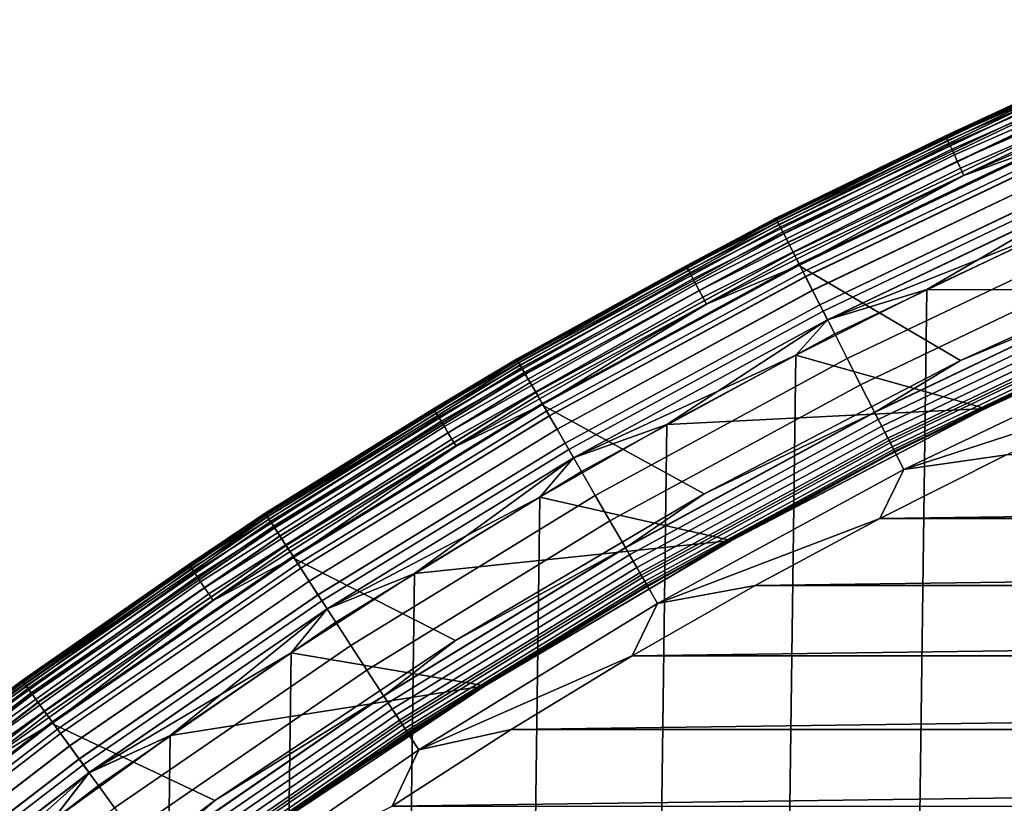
# Model space of a CAD drawing. Header units: metres. Extents: x -22 to 239, y -22 to 22.
# Tile 58 of 256: x -12.65 to -8.89, y 16.93 to 19.91. Entities that reach past the tile are written whole.
import ezdxf

# ---------------------------------------------------------------- set-up
doc = ezdxf.new("R2010")
doc.units = ezdxf.units.M
doc.layers.add('solid_10_151_033_XXX', color=7, linetype='CONTINUOUS')

msp = doc.modelspace()

# ---------------------------------------------------------------- linework, layer by layer
at = {"layer": 'solid_10_151_033_XXX'}
for points in [[(-9.113132, 19.470404, 213.418961), (-8.744838, 19.641228, 213.449997), (-8.098737, 19.913721, 213.418961)], [(-9.113132, 19.470404, 213.418961), (-8.098737, 19.913721, 213.418961), (-8.095987, 19.906961, 213.388412), (-9.110039, 19.463795, 213.388412)], [(-9.110039, 19.463795, 213.388412), (-8.095987, 19.906961, 213.388412), (-8.09147, 19.895851, 213.359375), (-9.104955, 19.452932, 213.359375)], [(-9.104955, 19.452932, 213.359375), (-8.09147, 19.895851, 213.359375), (-8.085295, 19.880669, 213.332565), (-9.098006, 19.438087, 213.332565)], [(-9.098006, 19.438087, 213.332565), (-8.085295, 19.880669, 213.332565), (-8.077615, 19.861784, 213.30867), (-9.089365, 19.419624, 213.30867)], [(-9.089365, 19.419624, 213.30867), (-8.077615, 19.861784, 213.30867), (-8.06862, 19.839666, 213.288254), (-9.079243, 19.397999, 213.288254)], [(-9.079243, 19.397999, 213.288254), (-8.06862, 19.839666, 213.288254), (-8.058532, 19.814861, 213.27182), (-9.067891, 19.373745, 213.27182)], [(-9.067891, 19.373745, 213.27182), (-8.058532, 19.814861, 213.27182), (-8.047599, 19.787977, 213.259796), (-9.055589, 19.34746, 213.259796)], [(-9.055589, 19.34746, 213.259796), (-8.047599, 19.787977, 213.259796), (-8.036091, 19.759682, 213.252457), (-9.04264, 19.319796, 213.252457)], [(-9.04264, 19.319796, 213.252457), (-8.036091, 19.759682, 213.252457), (-8.666478, 19.457188, 213.25)], [(-8.744838, 19.641228, 1.3), (-9.760796, 19.156641, 1.3), (-9.760796, 19.156641, 212.300003), (-8.744838, 19.641228, 212.300003)], [(-9.758892, 19.152905, 212.364609), (-8.743133, 19.637398, 212.364609), (-8.744838, 19.641228, 212.300003), (-9.760796, 19.156641, 212.300003)], [(-8.743098, 19.63732, 1.234737), (-9.758854, 19.152828, 1.234737), (-9.760796, 19.156641, 1.3), (-8.744838, 19.641228, 1.3)], [(-9.760793, 19.156641, 268.75), (-8.744835, 19.641228, 268.75), (-8.744838, 19.641228, 213.449997), (-9.760796, 19.156641, 213.449997)], [(-9.113132, 19.470404, 213.418961), (-9.760796, 19.156641, 213.449997), (-8.744838, 19.641228, 213.449997)], [(-9.757812, 19.150784, 268.875427), (-8.742164, 19.635221, 268.875427), (-8.744835, 19.641228, 268.75), (-9.760793, 19.156641, 268.75)], [(-9.75313, 19.141596, 212.428833), (-8.73797, 19.625803, 212.428833), (-8.743133, 19.637398, 212.364609), (-9.758892, 19.152905, 212.364609)], [(-9.758854, 19.152828, 1.234737), (-8.743098, 19.63732, 1.234737), (-8.737902, 19.625648, 1.170527), (-9.753054, 19.141445, 1.170527)], [(-9.748878, 19.133253, 268.999603), (-8.734161, 19.617249, 268.999603), (-8.742164, 19.635221, 268.875427), (-9.757812, 19.150784, 268.875427)], [(-9.743608, 19.122906, 212.49086), (-8.729439, 19.60664, 212.49086), (-8.73797, 19.625803, 212.428833), (-9.75313, 19.141596, 212.428833)], [(-9.753054, 19.141445, 1.170527), (-8.737902, 19.625648, 1.170527), (-8.729337, 19.606411, 1.108537), (-9.743494, 19.122684, 1.108537)], [(-9.734097, 19.10424, 269.121063), (-8.720918, 19.587502, 269.121063), (-8.734161, 19.617249, 268.999603), (-9.748878, 19.133253, 268.999603)], [(-9.730488, 19.097158, 212.549606), (-8.717685, 19.58024, 212.549606), (-8.729439, 19.60664, 212.49086), (-9.743608, 19.122906, 212.49086)], [(-9.743494, 19.122684, 1.108537), (-8.729337, 19.606411, 1.108537), (-8.717551, 19.579941, 1.04983), (-9.73034, 19.096867, 1.04983)], [(-9.713627, 19.064066, 269.238434), (-8.702579, 19.54631, 269.238434), (-8.720918, 19.587502, 269.121063), (-9.734097, 19.10424, 269.121063)], [(-9.713996, 19.064791, 212.604065), (-8.702909, 19.547054, 212.604065), (-8.717685, 19.58024, 212.549606), (-9.730488, 19.097158, 212.549606)], [(-9.73034, 19.096867, 1.04983), (-8.717551, 19.579941, 1.04983), (-8.702747, 19.546692, 0.995412), (-9.713816, 19.064436, 0.995412)], [(-9.694415, 19.026361, 212.65332), (-8.685367, 19.507652, 212.65332), (-8.702909, 19.547054, 212.604065), (-9.713996, 19.064791, 212.604065)], [(-9.713816, 19.064436, 0.995412), (-8.702747, 19.546692, 0.995412), (-8.685179, 19.507231, 0.946215), (-9.694205, 19.025949, 0.946215)], [(-9.687694, 19.01317, 269.350433), (-8.679345, 19.494127, 269.350433), (-8.702579, 19.54631, 269.238434), (-9.713627, 19.064066, 269.238434)], [(-9.672081, 18.982527, 212.696518), (-8.665357, 19.462709, 212.696518), (-8.685367, 19.507652, 212.65332), (-9.694415, 19.026361, 212.65332)], [(-9.694205, 19.025949, 0.946215), (-8.685179, 19.507231, 0.946215), (-8.665146, 19.462236, 0.903084), (-9.671845, 18.982065, 0.903084)], [(-10.103361, 18.975454, 213.418961), (-9.760796, 19.156641, 213.449997), (-9.113132, 19.470404, 213.418961)], [(-10.103361, 18.975454, 213.418961), (-9.113132, 19.470404, 213.418961), (-9.110039, 19.463795, 213.388412), (-10.099932, 18.969013, 213.388412)], [(-9.656583, 18.95211, 269.455841), (-8.651472, 19.431524, 269.455841), (-8.679345, 19.494127, 269.350433), (-9.687694, 19.01317, 269.350433)], [(-10.099932, 18.969013, 213.388412), (-9.110039, 19.463795, 213.388412), (-9.104955, 19.452932, 213.359375), (-10.094296, 18.958429, 213.359375)], [(-10.094296, 18.958429, 213.359375), (-9.104955, 19.452932, 213.359375), (-9.098006, 19.438087, 213.332565), (-10.086592, 18.94396, 213.332565)], [(-10.086592, 18.94396, 213.332565), (-9.098006, 19.438087, 213.332565), (-9.089365, 19.419624, 213.30867), (-10.077011, 18.925966, 213.30867)], [(-9.055361, 18.614252, 213.25), (-9.673243, 18.976786, 213.25), (-8.666478, 19.457188, 213.25), (-8.051435, 19.069984, 213.25)], [(-9.04264, 19.319796, 213.252457), (-8.666478, 19.457188, 213.25), (-9.673243, 18.976786, 213.25)], [(-9.647375, 18.93404, 212.73291), (-8.643223, 19.412996, 212.73291), (-8.665357, 19.462709, 212.696518), (-9.672081, 18.982527, 212.696518)], [(-9.671845, 18.982065, 0.903084), (-8.665146, 19.462236, 0.903084), (-8.642992, 19.412477, 0.866758), (-9.647118, 18.933535, 0.866758)], [(-9.620635, 18.881559, 269.553528), (-8.619266, 19.359188, 269.553528), (-8.651472, 19.431524, 269.455841), (-9.656583, 18.95211, 269.455841)], [(-10.077011, 18.925966, 213.30867), (-9.089365, 19.419624, 213.30867), (-9.079243, 19.397999, 213.288254), (-10.065789, 18.90489, 213.288254)], [(-10.065789, 18.90489, 213.288254), (-9.079243, 19.397999, 213.288254), (-9.067891, 19.373745, 213.27182), (-10.053204, 18.881254, 213.27182)], [(-9.620723, 18.881731, 212.761887), (-8.619345, 19.359364, 212.761887), (-8.643223, 19.412996, 212.73291), (-9.647375, 18.93404, 212.73291)], [(-9.647118, 18.933535, 0.866758), (-8.642992, 19.412477, 0.866758), (-8.619099, 19.358812, 0.83786), (-9.620448, 18.881193, 0.83786)], [(-10.053204, 18.881254, 213.27182), (-9.067891, 19.373745, 213.27182), (-9.055589, 19.34746, 213.259796), (-10.039565, 18.855637, 213.259796)], [(-9.59258, 18.826498, 212.782944), (-8.594131, 19.302734, 212.782944), (-8.619345, 19.359364, 212.761887), (-9.620723, 18.881731, 212.761887)], [(-9.580245, 18.80229, 269.642365), (-8.583079, 19.277912, 269.642365), (-8.619266, 19.359188, 269.553528), (-9.620635, 18.881559, 269.553528)], [(-9.620448, 18.881193, 0.83786), (-8.619099, 19.358812, 0.83786), (-8.593874, 19.302156, 0.816885), (-9.592293, 18.825935, 0.816885)], [(-10.039565, 18.855637, 213.259796), (-9.055589, 19.34746, 213.259796), (-9.04264, 19.319796, 213.252457), (-10.025208, 18.828674, 213.252457)], [(-10.025208, 18.828674, 213.252457), (-9.04264, 19.319796, 213.252457), (-9.673243, 18.976786, 213.25)], [(-9.184218, -18.885181, 0.8), (-8.678244, 19.122972, 0.8), (-8.166006, 19.347256, 0.8), (-8.678222, -19.122982, 0.8)], [(-9.563429, 18.769287, 212.795715), (-8.568014, 19.244076, 212.795715), (-8.594131, 19.302734, 212.782944), (-9.59258, 18.826498, 212.782944)], [(-9.592293, 18.825935, 0.816885), (-8.593874, 19.302156, 0.816885), (-8.56775, 19.243483, 0.804193), (-9.563135, 18.768709, 0.804193)], [(-7.968544, 18.88134, 212.800003), (-6.952343, 19.278685, 212.800003), (-8.678231, 19.122978, 212.800003), (-9.184226, 18.885178, 212.800003)], [(-9.535856, 18.715172, 269.721405), (-8.543311, 19.188591, 269.721405), (-8.583079, 19.277912, 269.642365), (-9.580245, 18.80229, 269.642365)], [(-9.563429, 18.769287, 212.795715), (-8.678231, 19.122978, 212.800003), (-8.568014, 19.244076, 212.795715)], [(-9.563135, 18.768709, 0.804193), (-8.56775, 19.243483, 0.804193), (-9.184237, 18.885172, 0.8)], [(-8.56775, 19.243483, 0.804193), (-8.678244, 19.122972, 0.8), (-9.184237, 18.885172, 0.8)], [(-9.487957, 18.621164, 269.789795), (-8.500398, 19.092205, 269.789795), (-8.543311, 19.188591, 269.721405), (-9.535856, 18.715172, 269.721405)], [(-9.760796, 19.156641, 1.3), (-10.75, 18.619547, 1.3), (-10.75, 18.619547, 212.300003), (-9.760796, 19.156641, 212.300003)], [(-10.747904, 18.615915, 212.364609), (-9.758892, 19.152905, 212.364609), (-9.760796, 19.156641, 212.300003), (-10.75, 18.619547, 212.300003)], [(-9.758854, 19.152828, 1.234737), (-10.747861, 18.615841, 1.234737), (-10.75, 18.619547, 1.3), (-9.760796, 19.156641, 1.3)], [(-10.749997, 18.619549, 268.75), (-9.760793, 19.156641, 268.75), (-9.760796, 19.156641, 213.449997), (-10.75, 18.619547, 213.449997)], [(-10.103361, 18.975454, 213.418961), (-10.75, 18.619547, 213.449997), (-9.760796, 19.156641, 213.449997)], [(-10.746713, 18.613853, 268.875427), (-9.757812, 19.150784, 268.875427), (-9.760793, 19.156641, 268.75), (-10.749997, 18.619549, 268.75)], [(-10.741557, 18.604923, 212.428833), (-9.75313, 19.141596, 212.428833), (-9.758892, 19.152905, 212.364609), (-10.747904, 18.615915, 212.364609)], [(-10.747861, 18.615841, 1.234737), (-9.758854, 19.152828, 1.234737), (-9.753054, 19.141445, 1.170527), (-10.741473, 18.604776, 1.170527)], [(-10.736876, 18.596813, 268.999603), (-9.748878, 19.133253, 268.999603), (-9.757812, 19.150784, 268.875427), (-10.746713, 18.613853, 268.875427)], [(-10.73107, 18.586758, 212.49086), (-9.743608, 19.122906, 212.49086), (-9.75313, 19.141596, 212.428833), (-10.741557, 18.604923, 212.428833)], [(-10.741473, 18.604776, 1.170527), (-9.753054, 19.141445, 1.170527), (-9.743494, 19.122684, 1.108537), (-10.730945, 18.586542, 1.108537)], [(-10.720595, 18.568615, 269.121063), (-9.734097, 19.10424, 269.121063), (-9.748878, 19.133253, 268.999603), (-10.736876, 18.596813, 268.999603)], [(-10.71662, 18.561731, 212.549606), (-9.730488, 19.097158, 212.549606), (-9.743608, 19.122906, 212.49086), (-10.73107, 18.586758, 212.49086)], [(-10.730945, 18.586542, 1.108537), (-9.743494, 19.122684, 1.108537), (-9.73034, 19.096867, 1.04983), (-10.716457, 18.561449, 1.04983)], [(-10.69805, 18.529568, 269.238434), (-9.713627, 19.064066, 269.238434), (-9.734097, 19.10424, 269.121063), (-10.720595, 18.568615, 269.121063)], [(-10.698458, 18.530272, 212.604065), (-9.713996, 19.064791, 212.604065), (-9.730488, 19.097158, 212.549606), (-10.71662, 18.561731, 212.549606)], [(-10.716457, 18.561449, 1.04983), (-9.73034, 19.096867, 1.04983), (-9.713816, 19.064436, 0.995412), (-10.698258, 18.529928, 0.995412)], [(-9.683763, -18.633968, 0.8), (-9.184237, 18.885172, 0.8), (-8.678244, 19.122972, 0.8), (-9.184218, -18.885181, 0.8)], [(-9.563429, 18.769287, 212.795715), (-9.184226, 18.885178, 212.800003), (-8.678231, 19.122978, 212.800003)], [(-9.437072, 18.521296, 269.846771), (-8.454808, 18.989811, 269.846771), (-8.500398, 19.092205, 269.789795), (-9.487957, 18.621164, 269.789795)], [(-10.676892, 18.49292, 212.65332), (-9.694415, 19.026361, 212.65332), (-9.713996, 19.064791, 212.604065), (-10.698458, 18.530272, 212.604065)], [(-10.698258, 18.529928, 0.995412), (-9.713816, 19.064436, 0.995412), (-9.694205, 19.025949, 0.946215), (-10.676661, 18.492519, 0.946215)], [(-10.66949, 18.480099, 269.350433), (-9.687694, 19.01317, 269.350433), (-9.713627, 19.064066, 269.238434), (-10.69805, 18.529568, 269.238434)], [(-8.406824, 18.882036, 213.252426), (-9.055361, 18.614252, 213.25), (-8.051435, 19.069984, 213.25)], [(-10.652294, 18.450315, 212.696518), (-9.672081, 18.982527, 212.696518), (-9.694415, 19.026361, 212.65332), (-10.676892, 18.49292, 212.65332)], [(-10.676661, 18.492519, 0.946215), (-9.694205, 19.025949, 0.946215), (-9.671845, 18.982065, 0.903084), (-10.652035, 18.449865, 0.903084)], [(-10.635225, 18.420752, 269.455841), (-9.656583, 18.95211, 269.455841), (-9.687694, 19.01317, 269.350433), (-10.66949, 18.480099, 269.350433)], [(-10.625085, 18.403187, 212.73291), (-9.647375, 18.93404, 212.73291), (-9.672081, 18.982527, 212.696518), (-10.652294, 18.450315, 212.696518)], [(-10.652035, 18.449865, 0.903084), (-9.671845, 18.982065, 0.903084), (-9.647118, 18.933535, 0.866758), (-10.624802, 18.402697, 0.866758)], [(-9.383759, 18.416664, 269.891693), (-8.407045, 18.882532, 269.891693), (-8.454808, 18.989811, 269.846771), (-9.437072, 18.521296, 269.846771)], [(-11.066798, 18.430187, 213.418961), (-10.75, 18.619547, 213.449997), (-10.103361, 18.975454, 213.418961)], [(-11.066798, 18.430187, 213.418961), (-10.103361, 18.975454, 213.418961), (-10.099932, 18.969013, 213.388412), (-11.063041, 18.423931, 213.388412)], [(-11.063041, 18.423931, 213.388412), (-10.099932, 18.969013, 213.388412), (-10.094296, 18.958429, 213.359375), (-11.056868, 18.413649, 213.359375)], [(-11.056868, 18.413649, 213.359375), (-10.094296, 18.958429, 213.359375), (-10.086592, 18.94396, 213.332565), (-11.048429, 18.399597, 213.332565)], [(-11.048429, 18.399597, 213.332565), (-10.086592, 18.94396, 213.332565), (-10.077011, 18.925966, 213.30867), (-11.037935, 18.38212, 213.30867)], [(-10.033577, 18.105726, 213.25), (-10.653498, 18.444319, 213.25), (-9.673243, 18.976786, 213.25), (-9.055361, 18.614252, 213.25)], [(-10.025208, 18.828674, 213.252457), (-9.673243, 18.976786, 213.25), (-10.653498, 18.444319, 213.25)], [(-10.595634, 18.352177, 269.553528), (-9.620635, 18.881559, 269.553528), (-9.656583, 18.95211, 269.455841), (-10.635225, 18.420752, 269.455841)], [(-11.037935, 18.38212, 213.30867), (-10.077011, 18.925966, 213.30867), (-10.065789, 18.90489, 213.288254), (-11.025643, 18.36165, 213.288254)], [(-11.025643, 18.36165, 213.288254), (-10.065789, 18.90489, 213.288254), (-10.053204, 18.881254, 213.27182), (-11.011858, 18.338692, 213.27182)], [(-10.595732, 18.352345, 212.761887), (-9.620723, 18.881731, 212.761887), (-9.647375, 18.93404, 212.73291), (-10.625085, 18.403187, 212.73291)], [(-10.624802, 18.402697, 0.866758), (-9.647118, 18.933535, 0.866758), (-9.620448, 18.881193, 0.83786), (-10.595428, 18.351822, 0.83786)], [(-11.011858, 18.338692, 213.27182), (-10.053204, 18.881254, 213.27182), (-10.039565, 18.855637, 213.259796), (-10.996918, 18.313812, 213.259796)], [(-10.564736, 18.29866, 212.782944), (-9.59258, 18.826498, 212.782944), (-9.620723, 18.881731, 212.761887), (-10.595732, 18.352345, 212.761887)], [(-10.551151, 18.275131, 269.642365), (-9.580245, 18.80229, 269.642365), (-9.620635, 18.881559, 269.553528), (-10.595634, 18.352177, 269.553528)], [(-10.595428, 18.351822, 0.83786), (-9.620448, 18.881193, 0.83786), (-9.592293, 18.825935, 0.816885), (-10.564421, 18.298113, 0.816885)], [(-10.176424, -18.369549, 0.8), (-9.683781, 18.633959, 0.8), (-9.184237, 18.885172, 0.8), (-9.683763, -18.633968, 0.8)], [(-9.563135, 18.768709, 0.804193), (-9.184237, 18.885172, 0.8), (-9.683781, 18.633959, 0.8)], [(-8.962178, 18.430468, 212.800003), (-7.968544, 18.88134, 212.800003), (-9.184226, 18.885178, 212.800003), (-9.68377, 18.633963, 212.800003)], [(-9.563429, 18.769287, 212.795715), (-9.68377, 18.633963, 212.800003), (-9.184226, 18.885178, 212.800003)], [(-9.328606, 18.308418, 269.924103), (-8.357633, 18.771549, 269.924103), (-8.407045, 18.882532, 269.891693), (-9.383759, 18.416664, 269.891693)], [(-8.406824, 18.882036, 213.252426), (-9.383512, 18.41618, 213.252426), (-9.055361, 18.614252, 213.25)], [(-8.394396, 18.854122, 213.25972), (-9.36964, 18.388954, 213.25972), (-9.383512, 18.41618, 213.252426), (-8.406824, 18.882036, 213.252426)], [(-8.46834, 18.662529, 213.25), (-7.968566, 18.881332, 213.25), (-7.968544, 18.88134, 212.800003), (-8.962178, 18.430468, 212.800003)], [(-10.996918, 18.313812, 213.259796), (-10.039565, 18.855637, 213.259796), (-10.025208, 18.828674, 213.252457), (-10.981193, 18.287624, 213.252457)], [(-10.981193, 18.287624, 213.252457), (-10.025208, 18.828674, 213.252457), (-10.653498, 18.444319, 213.25)], [(-8.382586, 18.827597, 213.271713), (-9.356458, 18.363083, 213.271713), (-9.36964, 18.388954, 213.25972), (-8.394396, 18.854122, 213.25972)], [(-8.371685, 18.803114, 213.288101), (-9.344292, 18.339205, 213.288101), (-9.356458, 18.363083, 213.271713), (-8.382586, 18.827597, 213.271713)], [(-10.532632, 18.243053, 212.795715), (-9.563429, 18.769287, 212.795715), (-9.59258, 18.826498, 212.782944), (-10.564736, 18.29866, 212.782944)], [(-10.564421, 18.298113, 0.816885), (-9.592293, 18.825935, 0.816885), (-9.563135, 18.768709, 0.804193), (-10.532307, 18.242491, 0.804193)], [(-10.502264, 18.190456, 269.721405), (-9.535856, 18.715172, 269.721405), (-9.580245, 18.80229, 269.642365), (-10.551151, 18.275131, 269.642365)], [(-8.361963, 18.781277, 213.308487), (-9.33344, 18.317907, 213.308487), (-9.344292, 18.339205, 213.288101), (-8.371685, 18.803114, 213.288101)], [(-10.532632, 18.243053, 212.795715), (-9.68377, 18.633963, 212.800003), (-9.563429, 18.769287, 212.795715)], [(-10.532307, 18.242491, 0.804193), (-9.563135, 18.768709, 0.804193), (-10.176444, 18.369537, 0.8)], [(-9.563135, 18.768709, 0.804193), (-9.683781, 18.633959, 0.8), (-10.176444, 18.369537, 0.8)], [(-8.35366, 18.762627, 213.332367), (-9.324171, 18.299717, 213.332367), (-9.33344, 18.317907, 213.308487), (-8.361963, 18.781277, 213.308487)], [(-9.272216, 18.197748, 269.943604), (-8.307112, 18.658079, 269.943604), (-8.357633, 18.771549, 269.924103), (-9.328606, 18.308418, 269.924103)], [(-8.346979, 18.747622, 213.359146), (-9.316714, 18.285082, 213.359146), (-9.324171, 18.299717, 213.332367), (-8.35366, 18.762627, 213.332367)], [(-10.449511, 18.099083, 269.789795), (-9.487957, 18.621164, 269.789795), (-9.535856, 18.715172, 269.721405), (-10.502264, 18.190456, 269.721405)], [(-8.342087, 18.736633, 213.388168), (-9.311254, 18.274364, 213.388168), (-9.316714, 18.285082, 213.359146), (-8.346979, 18.747622, 213.359146)], [(-9.311254, 18.274364, 213.388168), (-8.342087, 18.736633, 213.388168), (-8.339103, 18.729931, 213.418716), (-9.307923, 18.267828, 213.418716)], [(-9.307923, 18.267828, 213.418716), (-8.339103, 18.729931, 213.418716), (-8.338101, 18.727682, 213.449997), (-9.306806, 18.265635, 213.449997)], [(-8.965041, 18.435781, 213.25), (-9.306806, 18.265635, 213.449997), (-8.338101, 18.727682, 213.449997)], [(-8.965041, 18.435781, 213.25), (-8.338101, 18.727682, 213.449997), (-8.47107, 18.667912, 213.25)], [(-9.272216, 18.197748, 269.943604), (-8.390775, 18.48472, 269.950012), (-8.307112, 18.658079, 269.943604)], [(-8.965041, 18.435781, 213.25), (-8.47107, 18.667912, 213.25), (-8.46834, 18.662529, 213.25), (-8.962173, 18.430471, 213.25)], [(-8.962173, 18.430471, 213.25), (-8.46834, 18.662529, 213.25), (-8.962178, 18.430468, 212.800003)], [(-11.709736, 18.03142, 268.75), (-10.749997, 18.619549, 268.75), (-10.75, 18.619547, 213.449997), (-11.70974, 18.031418, 213.449997)], [(-11.066798, 18.430187, 213.418961), (-11.70974, 18.031418, 213.449997), (-10.75, 18.619547, 213.449997)], [(-10.75, 18.619547, 1.3), (-11.709739, 18.031418, 1.3), (-11.709739, 18.031418, 212.300003), (-10.75, 18.619547, 212.300003)], [(-11.707456, 18.027901, 212.364609), (-10.747904, 18.615915, 212.364609), (-10.75, 18.619547, 212.300003), (-11.709739, 18.031418, 212.300003)], [(-10.747861, 18.615841, 1.234737), (-11.70741, 18.02783, 1.234737), (-11.709739, 18.031418, 1.3), (-10.75, 18.619547, 1.3)], [(-11.706159, 18.025904, 268.875427), (-10.746713, 18.613853, 268.875427), (-10.749997, 18.619549, 268.75), (-11.709736, 18.03142, 268.75)], [(-11.700543, 18.017256, 212.428833), (-10.741557, 18.604923, 212.428833), (-10.747904, 18.615915, 212.364609), (-11.707456, 18.027901, 212.364609)], [(-11.70741, 18.02783, 1.234737), (-10.747861, 18.615841, 1.234737), (-10.741473, 18.604776, 1.170527), (-11.700451, 18.017115, 1.170527)], [(-11.695443, 18.009403, 268.999603), (-10.736876, 18.596813, 268.999603), (-10.746713, 18.613853, 268.875427), (-11.706159, 18.025904, 268.875427)], [(-11.689119, 17.999664, 212.49086), (-10.73107, 18.586758, 212.49086), (-10.741557, 18.604923, 212.428833), (-11.700543, 18.017256, 212.428833)], [(-11.700451, 18.017115, 1.170527), (-10.741473, 18.604776, 1.170527), (-10.730945, 18.586542, 1.108537), (-11.688983, 17.999454, 1.108537)], [(-10.66183, -18.092134, 0.8), (-10.176444, 18.369537, 0.8), (-9.683781, 18.633959, 0.8), (-10.176424, -18.369549, 0.8)], [(-10.532632, 18.243053, 212.795715), (-10.176434, 18.369543, 212.800003), (-9.68377, 18.633963, 212.800003)], [(-10.393468, 18.002014, 269.846771), (-9.437072, 18.521296, 269.846771), (-9.487957, 18.621164, 269.789795), (-10.449511, 18.099083, 269.789795)], [(-8.962178, 18.430468, 212.800003), (-9.68377, 18.633963, 212.800003), (-10.176434, 18.369543, 212.800003)], [(-9.383512, 18.41618, 213.252426), (-10.033577, 18.105726, 213.25), (-9.055361, 18.614252, 213.25)], [(-11.677709, 17.982096, 269.121063), (-10.720595, 18.568615, 269.121063), (-10.736876, 18.596813, 268.999603), (-11.695443, 18.009403, 268.999603)], [(-11.67338, 17.97543, 212.549606), (-10.71662, 18.561731, 212.549606), (-10.73107, 18.586758, 212.49086), (-11.689119, 17.999664, 212.49086)], [(-11.688983, 17.999454, 1.108537), (-10.730945, 18.586542, 1.108537), (-10.716457, 18.561449, 1.04983), (-11.673202, 17.975155, 1.04983)], [(-11.653152, 17.944281, 269.238434), (-10.69805, 18.529568, 269.238434), (-10.720595, 18.568615, 269.121063), (-11.677709, 17.982096, 269.121063)], [(-11.653596, 17.944963, 212.604065), (-10.698458, 18.530272, 212.604065), (-10.71662, 18.561731, 212.549606), (-11.67338, 17.97543, 212.549606)], [(-11.673202, 17.975155, 1.04983), (-10.716457, 18.561449, 1.04983), (-10.698258, 18.529928, 0.995412), (-11.653378, 17.94463, 0.995412)], [(-11.630105, 17.908791, 212.65332), (-10.676892, 18.49292, 212.65332), (-10.698458, 18.530272, 212.604065), (-11.653596, 17.944963, 212.604065)], [(-11.653378, 17.94463, 0.995412), (-10.698258, 18.529928, 0.995412), (-10.676661, 18.492519, 0.946215), (-11.629852, 17.908403, 0.946215)], [(-11.622041, 17.896374, 269.350433), (-10.66949, 18.480099, 269.350433), (-10.69805, 18.529568, 269.238434), (-11.653152, 17.944281, 269.238434)], [(-11.603311, 17.867531, 212.696518), (-10.652294, 18.450315, 212.696518), (-10.676892, 18.49292, 212.65332), (-11.630105, 17.908791, 212.65332)], [(-11.629852, 17.908403, 0.946215), (-10.676661, 18.492519, 0.946215), (-10.652035, 18.449865, 0.903084), (-11.603027, 17.867096, 0.903084)], [(-10.334753, 17.900316, 269.891693), (-9.383759, 18.416664, 269.891693), (-9.437072, 18.521296, 269.846771), (-10.393468, 18.002014, 269.846771)], [(-11.584718, 17.838902, 269.455841), (-10.635225, 18.420752, 269.455841), (-10.66949, 18.480099, 269.350433), (-11.622041, 17.896374, 269.350433)], [(-9.272216, 18.197748, 269.943604), (-8.880061, 18.254711, 269.950012), (-8.390775, 18.48472, 269.950012)], [(-12.000887, 17.836046, 213.418961), (-11.70974, 18.031418, 213.449997), (-11.066798, 18.430187, 213.418961)], [(-12.000887, 17.836046, 213.418961), (-11.066798, 18.430187, 213.418961), (-11.063041, 18.423931, 213.388412), (-11.996814, 17.82999, 213.388412)], [(-11.996814, 17.82999, 213.388412), (-11.063041, 18.423931, 213.388412), (-11.056868, 18.413649, 213.359375), (-11.990119, 17.820042, 213.359375)], [(-10.983289, 17.545864, 213.25), (-11.604561, 17.861246, 213.25), (-10.653498, 18.444319, 213.25), (-10.033577, 18.105726, 213.25)], [(-10.981193, 18.287624, 213.252457), (-10.653498, 18.444319, 213.25), (-11.604561, 17.861246, 213.25)], [(-11.573672, 17.821892, 212.73291), (-10.625085, 18.403187, 212.73291), (-10.652294, 18.450315, 212.696518), (-11.603311, 17.867531, 212.696518)], [(-11.603027, 17.867096, 0.903084), (-10.652035, 18.449865, 0.903084), (-10.624802, 18.402697, 0.866758), (-11.573363, 17.821417, 0.866758)], [(-11.541593, 17.772493, 269.553528), (-10.595634, 18.352177, 269.553528), (-10.635225, 18.420752, 269.455841), (-11.584718, 17.838902, 269.455841)], [(-9.930387, 17.927361, 212.800003), (-8.962178, 18.430468, 212.800003), (-10.176434, 18.369543, 212.800003), (-10.661842, 18.092129, 212.800003)], [(-10.27401, 17.795107, 269.924103), (-9.328606, 18.308418, 269.924103), (-9.383759, 18.416664, 269.891693), (-10.334753, 17.900316, 269.891693)], [(-9.383512, 18.41618, 213.252426), (-10.33448, 17.899845, 213.252426), (-10.033577, 18.105726, 213.25)], [(-9.36964, 18.388954, 213.25972), (-10.319202, 17.873384, 213.25972), (-10.33448, 17.899845, 213.252426), (-9.383512, 18.41618, 213.252426)], [(-9.93035, 17.92738, 213.25), (-8.962173, 18.430471, 213.25), (-8.962178, 18.430468, 212.800003), (-9.930387, 17.927361, 212.800003)], [(-9.452317, 18.190762, 213.25), (-8.965041, 18.435781, 213.25), (-8.962173, 18.430471, 213.25), (-9.93035, 17.92738, 213.25)], [(-9.452317, 18.190762, 213.25), (-9.306806, 18.265635, 213.449997), (-8.965041, 18.435781, 213.25)], [(-11.990119, 17.820042, 213.359375), (-11.056868, 18.413649, 213.359375), (-11.048429, 18.399597, 213.332565), (-11.980968, 17.806442, 213.332565)], [(-11.980968, 17.806442, 213.332565), (-11.048429, 18.399597, 213.332565), (-11.037935, 18.38212, 213.30867), (-11.969588, 17.789528, 213.30867)], [(-11.969588, 17.789528, 213.30867), (-11.037935, 18.38212, 213.30867), (-11.025643, 18.36165, 213.288254), (-11.95626, 17.769718, 213.288254)], [(-11.541698, 17.772655, 212.761887), (-10.595732, 18.352345, 212.761887), (-10.625085, 18.403187, 212.73291), (-11.573672, 17.821892, 212.73291)], [(-11.573363, 17.821417, 0.866758), (-10.624802, 18.402697, 0.866758), (-10.595428, 18.351822, 0.83786), (-11.541368, 17.772148, 0.83786)], [(-9.356458, 18.363083, 213.271713), (-10.304685, 17.848238, 213.271713), (-10.319202, 17.873384, 213.25972), (-9.36964, 18.388954, 213.25972)], [(-11.95626, 17.769718, 213.288254), (-11.025643, 18.36165, 213.288254), (-11.011858, 18.338692, 213.27182), (-11.94131, 17.747499, 213.27182)], [(-11.94131, 17.747499, 213.27182), (-11.011858, 18.338692, 213.27182), (-10.996918, 18.313812, 213.259796), (-11.925109, 17.723421, 213.259796)], [(-11.507936, 17.720667, 212.782944), (-10.564736, 18.29866, 212.782944), (-10.595732, 18.352345, 212.761887), (-11.541698, 17.772655, 212.761887)], [(-11.493138, 17.69788, 269.642365), (-10.551151, 18.275131, 269.642365), (-10.595634, 18.352177, 269.553528), (-11.541593, 17.772493, 269.553528)], [(-11.541368, 17.772148, 0.83786), (-10.595428, 18.351822, 0.83786), (-10.564421, 18.298113, 0.816885), (-11.507591, 17.720137, 0.816885)], [(-11.139764, -17.801844, 0.8), (-10.661853, 18.092121, 0.8), (-10.176444, 18.369537, 0.8), (-10.66183, -18.092134, 0.8)], [(-10.532307, 18.242491, 0.804193), (-10.176444, 18.369537, 0.8), (-10.661853, 18.092121, 0.8)], [(-10.532632, 18.243053, 212.795715), (-10.661842, 18.092129, 212.800003), (-10.176434, 18.369543, 212.800003)], [(-9.344292, 18.339205, 213.288101), (-10.291285, 17.825029, 213.288101), (-10.304685, 17.848238, 213.271713), (-9.356458, 18.363083, 213.271713)], [(-9.33344, 18.317907, 213.308487), (-10.279334, 17.804329, 213.308487), (-10.291285, 17.825029, 213.288101), (-9.344292, 18.339205, 213.288101)], [(-11.925109, 17.723421, 213.259796), (-10.996918, 18.313812, 213.259796), (-10.981193, 18.287624, 213.252457), (-11.908057, 17.698078, 213.252457)], [(-9.324171, 18.299717, 213.332367), (-10.269126, 17.786648, 213.332367), (-10.279334, 17.804329, 213.308487), (-9.33344, 18.317907, 213.308487)], [(-10.211905, 17.687538, 269.943604), (-9.272216, 18.197748, 269.943604), (-9.328606, 18.308418, 269.924103), (-10.27401, 17.795107, 269.924103)], [(-11.908057, 17.698078, 213.252457), (-10.981193, 18.287624, 213.252457), (-11.604561, 17.861246, 213.25)], [(-11.472964, 17.666817, 212.795715), (-10.532632, 18.243053, 212.795715), (-10.564736, 18.29866, 212.782944), (-11.507936, 17.720667, 212.782944)], [(-11.507591, 17.720137, 0.816885), (-10.564421, 18.298113, 0.816885), (-10.532307, 18.242491, 0.804193), (-11.472611, 17.666271, 0.804193)], [(-11.439886, 17.615881, 269.721405), (-10.502264, 18.190456, 269.721405), (-10.551151, 18.275131, 269.642365), (-11.493138, 17.69788, 269.642365)], [(-9.316714, 18.285082, 213.359146), (-10.260914, 17.772423, 213.359146), (-10.269126, 17.786648, 213.332367), (-9.324171, 18.299717, 213.332367)], [(-9.311254, 18.274364, 213.388168), (-10.254899, 17.762007, 213.388168), (-10.260914, 17.772423, 213.359146), (-9.316714, 18.285082, 213.359146)], [(-10.254899, 17.762007, 213.388168), (-9.311254, 18.274364, 213.388168), (-9.307923, 18.267828, 213.418716), (-10.251231, 17.755653, 213.418716)], [(-10.251231, 17.755653, 213.418716), (-9.307923, 18.267828, 213.418716), (-9.306806, 18.265635, 213.449997), (-10.25, 17.753521, 213.449997)], [(-9.932996, 17.932804, 213.25), (-10.25, 17.753521, 213.449997), (-9.306806, 18.265635, 213.449997)], [(-9.932996, 17.932804, 213.25), (-9.306806, 18.265635, 213.449997), (-9.452317, 18.190762, 213.25)], [(-11.472964, 17.666817, 212.795715), (-10.661842, 18.092129, 212.800003), (-10.532632, 18.243053, 212.795715)], [(-11.472611, 17.666271, 0.804193), (-10.532307, 18.242491, 0.804193), (-11.139788, 17.801828, 0.8)], [(-10.532307, 18.242491, 0.804193), (-10.661853, 18.092121, 0.8), (-11.139788, 17.801828, 0.8)], [(8.880068, 18.254709, 269.950012), (-8.880061, 18.254711, 269.950012), (-9.363023, 18.011766, 269.950012)], [(-9.272216, 18.197748, 269.943604), (-9.363023, 18.011766, 269.950012), (-8.880061, 18.254711, 269.950012)], [(9.363029, 18.011765, 269.950012), (8.880068, 18.254709, 269.950012), (-9.363023, 18.011766, 269.950012)], [(-11.382422, 17.527393, 269.789795), (-10.449511, 18.099083, 269.789795), (-10.502264, 18.190456, 269.721405), (-11.439886, 17.615881, 269.721405)], [(-10.211905, 17.687538, 269.943604), (-9.363023, 18.011766, 269.950012), (-9.272216, 18.197748, 269.943604)], [(-9.932996, 17.932804, 213.25), (-9.452317, 18.190762, 213.25), (-9.93035, 17.92738, 213.25)], [(-11.609725, -17.498978, 0.8), (-11.139788, 17.801828, 0.8), (-10.661853, 18.092121, 0.8), (-11.139764, -17.801844, 0.8)], [(-11.472964, 17.666817, 212.795715), (-11.139776, 17.801836, 212.800003), (-10.661842, 18.092129, 212.800003)], [(-11.321377, 17.433392, 269.846771), (-10.393468, 18.002014, 269.846771), (-10.449511, 18.099083, 269.789795), (-11.382422, 17.527393, 269.789795)], [(-9.930387, 17.927361, 212.800003), (-10.661842, 18.092129, 212.800003), (-11.139776, 17.801836, 212.800003)], [(-10.33448, 17.899845, 213.252426), (-10.983289, 17.545864, 213.25), (-10.033577, 18.105726, 213.25)], [(-12.63738, 17.393867, 268.75), (-11.709736, 18.03142, 268.75), (-11.70974, 18.031418, 213.449997), (-12.637383, 17.393866, 213.449997)], [(-11.709739, 18.031418, 1.3), (-12.637383, 17.393866, 1.3), (-12.637383, 17.393866, 212.300003), (-11.709739, 18.031418, 212.300003)], [(-12.634918, 17.390474, 212.364609), (-11.707456, 18.027901, 212.364609), (-11.709739, 18.031418, 212.300003), (-12.637383, 17.393866, 212.300003)], [(-11.70741, 18.02783, 1.234737), (-12.634869, 17.390406, 1.234737), (-12.637383, 17.393866, 1.3), (-11.709739, 18.031418, 1.3)], [(-12.000887, 17.836046, 213.418961), (-12.637383, 17.393866, 213.449997), (-11.70974, 18.031418, 213.449997)], [(-12.633519, 17.388548, 268.875427), (-11.706159, 18.025904, 268.875427), (-11.709736, 18.03142, 268.75), (-12.63738, 17.393867, 268.75)], [(-12.627459, 17.380205, 212.428833), (-11.700543, 18.017256, 212.428833), (-11.707456, 18.027901, 212.364609), (-12.634918, 17.390474, 212.364609)], [(-12.634869, 17.390406, 1.234737), (-11.70741, 18.02783, 1.234737), (-11.700451, 18.017115, 1.170527), (-12.627358, 17.380068, 1.170527)], [(-12.621954, 17.372629, 268.999603), (-11.695443, 18.009403, 268.999603), (-11.706159, 18.025904, 268.875427), (-12.633519, 17.388548, 268.875427)], [(-12.615129, 17.363235, 212.49086), (-11.689119, 17.999664, 212.49086), (-11.700543, 18.017256, 212.428833), (-12.627459, 17.380205, 212.428833)], [(-12.627358, 17.380068, 1.170527), (-11.700451, 18.017115, 1.170527), (-11.688983, 17.999454, 1.108537), (-12.614983, 17.363033, 1.108537)], [(-12.602816, 17.346287, 269.121063), (-11.677709, 17.982096, 269.121063), (-11.695443, 18.009403, 268.999603), (-12.621954, 17.372629, 268.999603)], [(-11.25742, 17.334906, 269.891693), (-10.334753, 17.900316, 269.891693), (-10.393468, 18.002014, 269.846771), (-11.321377, 17.433392, 269.846771)], [(-10.211905, 17.687538, 269.943604), (-9.839314, 17.756065, 269.950012), (-9.363023, 18.011766, 269.950012)], [(9.363029, 18.011765, 269.950012), (-9.363023, 18.011766, 269.950012), (-9.839314, 17.756065, 269.950012)], [(9.83932, 17.756062, 269.950012), (9.363029, 18.011765, 269.950012), (-9.839314, 17.756065, 269.950012)], [(-12.598144, 17.339857, 212.549606), (-11.67338, 17.97543, 212.549606), (-11.689119, 17.999664, 212.49086), (-12.615129, 17.363235, 212.49086)], [(-12.614983, 17.363033, 1.108537), (-11.688983, 17.999454, 1.108537), (-11.673202, 17.975155, 1.04983), (-12.597951, 17.339592, 1.04983)], [(-12.576313, 17.309809, 269.238434), (-11.653152, 17.944281, 269.238434), (-11.677709, 17.982096, 269.121063), (-12.602816, 17.346287, 269.121063)], [(-12.576792, 17.310469, 212.604065), (-11.653596, 17.944963, 212.604065), (-11.67338, 17.97543, 212.549606), (-12.598144, 17.339857, 212.549606)], [(-12.597951, 17.339592, 1.04983), (-11.673202, 17.975155, 1.04983), (-11.653378, 17.94463, 0.995412), (-12.576557, 17.310146, 0.995412)], [(-12.551439, 17.275576, 212.65332), (-11.630105, 17.908791, 212.65332), (-11.653596, 17.944963, 212.604065), (-12.576792, 17.310469, 212.604065)], [(-12.576557, 17.310146, 0.995412), (-11.653378, 17.94463, 0.995412), (-11.629852, 17.908403, 0.946215), (-12.551167, 17.2752, 0.946215)], [(-12.542737, 17.263597, 269.350433), (-11.622041, 17.896374, 269.350433), (-11.653152, 17.944281, 269.238434), (-12.576313, 17.309809, 269.238434)], [(-10.870415, 17.373453, 212.800003), (-9.930387, 17.927361, 212.800003), (-11.139776, 17.801836, 212.800003), (-11.609735, 17.49897, 212.800003)], [(-10.407025, 17.661932, 213.25), (-9.932996, 17.932804, 213.25), (-9.93035, 17.92738, 213.25), (-10.870432, 17.373442, 213.25)], [(-10.870432, 17.373442, 213.25), (-9.93035, 17.92738, 213.25), (-9.930387, 17.927361, 212.800003), (-10.870415, 17.373453, 212.800003)], [(-10.407025, 17.661932, 213.25), (-10.25, 17.753521, 213.449997), (-9.932996, 17.932804, 213.25)], [(-12.522523, 17.235775, 212.696518), (-11.603311, 17.867531, 212.696518), (-11.630105, 17.908791, 212.65332), (-12.551439, 17.275576, 212.65332)], [(-12.551167, 17.2752, 0.946215), (-11.629852, 17.908403, 0.946215), (-11.603027, 17.867096, 0.903084), (-12.522218, 17.235353, 0.903084)], [(-12.502458, 17.208157, 269.455841), (-11.584718, 17.838902, 269.455841), (-11.622041, 17.896374, 269.350433), (-12.542737, 17.263597, 269.350433)], [(-11.191253, 17.233019, 269.924103), (-10.27401, 17.795107, 269.924103), (-10.334753, 17.900316, 269.891693), (-11.25742, 17.334906, 269.891693)], [(-10.33448, 17.899845, 213.252426), (-11.257123, 17.33445, 213.252426), (-10.983289, 17.545864, 213.25)], [(-10.319202, 17.873384, 213.25972), (-11.240481, 17.308823, 213.25972), (-11.257123, 17.33445, 213.252426), (-10.33448, 17.899845, 213.252426)], [(-11.901895, 16.936199, 213.25), (-12.523768, 17.229197, 213.25), (-11.604561, 17.861246, 213.25), (-10.983289, 17.545864, 213.25)], [(-11.908057, 17.698078, 213.252457), (-11.604561, 17.861246, 213.25), (-12.523768, 17.229197, 213.25)], [(-12.490537, 17.19175, 212.73291), (-11.573672, 17.821892, 212.73291), (-11.603311, 17.867531, 212.696518), (-12.522523, 17.235775, 212.696518)], [(-12.522218, 17.235353, 0.903084), (-11.603027, 17.867096, 0.903084), (-11.573363, 17.821417, 0.866758), (-12.490203, 17.19129, 0.866758)], [(-10.304685, 17.848238, 213.271713), (-11.224668, 17.284472, 213.271713), (-11.240481, 17.308823, 213.25972), (-10.319202, 17.873384, 213.25972)], [(-12.903152, 17.194605, 213.418961), (-12.637383, 17.393866, 213.449997), (-12.000887, 17.836046, 213.418961)], [(-12.903152, 17.194605, 213.418961), (-12.000887, 17.836046, 213.418961), (-11.996814, 17.82999, 213.388412), (-12.898772, 17.188768, 213.388412)], [(-12.898772, 17.188768, 213.388412), (-11.996814, 17.82999, 213.388412), (-11.990119, 17.820042, 213.359375), (-12.891575, 17.179176, 213.359375)], [(-12.891575, 17.179176, 213.359375), (-11.990119, 17.820042, 213.359375), (-11.980968, 17.806442, 213.332565), (-12.881736, 17.166067, 213.332565)], [(-12.455915, 17.144096, 269.553528), (-11.541593, 17.772493, 269.553528), (-11.584718, 17.838902, 269.455841), (-12.502458, 17.208157, 269.455841)], [(-12.456029, 17.144253, 212.761887), (-11.541698, 17.772655, 212.761887), (-11.573672, 17.821892, 212.73291), (-12.490537, 17.19175, 212.73291)], [(-12.490203, 17.19129, 0.866758), (-11.573363, 17.821417, 0.866758), (-11.541368, 17.772148, 0.83786), (-12.455674, 17.143764, 0.83786)], [(-10.291285, 17.825029, 213.288101), (-11.210072, 17.261995, 213.288101), (-11.224668, 17.284472, 213.271713), (-10.304685, 17.848238, 213.271713)], [(-10.279334, 17.804329, 213.308487), (-11.197053, 17.241949, 213.308487), (-11.210072, 17.261995, 213.288101), (-10.291285, 17.825029, 213.288101)], [(-12.881736, 17.166067, 213.332565), (-11.980968, 17.806442, 213.332565), (-11.969588, 17.789528, 213.30867), (-12.8695, 17.149761, 213.30867)], [(-12.8695, 17.149761, 213.30867), (-11.969588, 17.789528, 213.30867), (-11.95626, 17.769718, 213.288254), (-12.855169, 17.130663, 213.288254)], [(-12.071492, -17.183685, 0.8), (-11.609746, 17.498964, 0.8), (-11.139788, 17.801828, 0.8), (-11.609725, -17.498978, 0.8)], [(-11.472611, 17.666271, 0.804193), (-11.139788, 17.801828, 0.8), (-11.609746, 17.498964, 0.8)], [(-11.472964, 17.666817, 212.795715), (-11.609735, 17.49897, 212.800003), (-11.139776, 17.801836, 212.800003)], [(-10.269126, 17.786648, 213.332367), (-11.185934, 17.224827, 213.332367), (-11.197053, 17.241949, 213.308487), (-10.279334, 17.804329, 213.308487)], [(-11.123604, 17.128847, 269.943604), (-10.211905, 17.687538, 269.943604), (-10.27401, 17.795107, 269.924103), (-11.191253, 17.233019, 269.924103)], [(-10.260914, 17.772423, 213.359146), (-11.176989, 17.211052, 213.359146), (-11.185934, 17.224827, 213.332367), (-10.269126, 17.786648, 213.332367)], [(-12.855169, 17.130663, 213.288254), (-11.95626, 17.769718, 213.288254), (-11.94131, 17.747499, 213.27182), (-12.839096, 17.109245, 213.27182)], [(-12.839096, 17.109245, 213.27182), (-11.94131, 17.747499, 213.27182), (-11.925109, 17.723421, 213.259796), (-12.821677, 17.086033, 213.259796)], [(-12.419593, 17.094103, 212.782944), (-11.507936, 17.720667, 212.782944), (-11.541698, 17.772655, 212.761887), (-12.456029, 17.144253, 212.761887)], [(-12.403623, 17.072121, 269.642365), (-11.493138, 17.69788, 269.642365), (-11.541593, 17.772493, 269.553528), (-12.455915, 17.144096, 269.553528)], [(-12.455674, 17.143764, 0.83786), (-11.541368, 17.772148, 0.83786), (-11.507591, 17.720137, 0.816885), (-12.419221, 17.093592, 0.816885)], [(-10.254899, 17.762007, 213.388168), (-11.170437, 17.200964, 213.388168), (-11.176989, 17.211052, 213.359146), (-10.260914, 17.772423, 213.359146)], [(-11.170437, 17.200964, 213.388168), (-10.254899, 17.762007, 213.388168), (-10.251231, 17.755653, 213.418716), (-11.166441, 17.194811, 213.418716)], [(-11.166441, 17.194811, 213.418716), (-10.251231, 17.755653, 213.418716), (-10.25, 17.753521, 213.449997), (-11.1651, 17.192747, 213.449997)], [(-10.873713, 17.378498, 213.25), (-11.1651, 17.192747, 213.449997), (-10.25, 17.753521, 213.449997)], [(-10.873713, 17.378498, 213.25), (-10.25, 17.753521, 213.449997), (-10.407025, 17.661932, 213.25)], [(9.83932, 17.756062, 269.950012), (-9.839314, 17.756065, 269.950012), (-10.308693, 17.487734, 269.950012)], [(-10.211905, 17.687538, 269.943604), (-10.308693, 17.487734, 269.950012), (-9.839314, 17.756065, 269.950012)], [(10.308699, 17.48773, 269.950012), (9.83932, 17.756062, 269.950012), (-10.308693, 17.487734, 269.950012)], [(-12.821677, 17.086033, 213.259796), (-11.925109, 17.723421, 213.259796), (-11.908057, 17.698078, 213.252457), (-12.803343, 17.0616, 213.252457)], [(-12.381851, 17.042156, 212.795715), (-11.472964, 17.666817, 212.795715), (-11.507936, 17.720667, 212.782944), (-12.419593, 17.094103, 212.782944)], [(-12.419221, 17.093592, 0.816885), (-11.507591, 17.720137, 0.816885), (-11.472611, 17.666271, 0.804193), (-12.38147, 17.041632, 0.804193)], [(-12.803343, 17.0616, 213.252457), (-11.908057, 17.698078, 213.252457), (-12.523768, 17.229197, 213.25)], [(-12.346152, 16.993021, 269.721405), (-11.439886, 17.615881, 269.721405), (-11.493138, 17.69788, 269.642365), (-12.403623, 17.072121, 269.642365)], [(-12.381851, 17.042156, 212.795715), (-11.609735, 17.49897, 212.800003), (-11.472964, 17.666817, 212.795715)], [(-12.38147, 17.041632, 0.804193), (-11.472611, 17.666271, 0.804193), (-12.07151, 17.183674, 0.8)], [(-11.472611, 17.666271, 0.804193), (-11.609746, 17.498964, 0.8), (-12.07151, 17.183674, 0.8)], [(-11.123604, 17.128847, 269.943604), (-10.308693, 17.487734, 269.950012), (-10.211905, 17.687538, 269.943604)], [(-10.873713, 17.378498, 213.25), (-10.407025, 17.661932, 213.25), (-10.870432, 17.373442, 213.25)], [(-12.284136, 16.907663, 269.789795), (-11.382422, 17.527393, 269.789795), (-11.439886, 17.615881, 269.721405), (-12.346152, 16.993021, 269.721405)], [(-12.218254, 16.816984, 269.846771), (-11.321377, 17.433392, 269.846771), (-11.382422, 17.527393, 269.789795), (-12.284136, 16.907663, 269.789795)], [(-11.257123, 17.33445, 213.252426), (-11.901895, 16.936199, 213.25), (-10.983289, 17.545864, 213.25)], [(-12.524719, -16.856195, 0.8), (-12.07151, 17.183674, 0.8), (-11.609746, 17.498964, 0.8), (-12.071492, -17.183685, 0.8)], [(-12.381851, 17.042156, 212.795715), (-12.071502, 17.18368, 212.800003), (-11.609735, 17.49897, 212.800003)], [(-10.870415, 17.373453, 212.800003), (-11.609735, 17.49897, 212.800003), (-12.071502, 17.18368, 212.800003)], [(-11.123604, 17.128847, 269.943604), (-10.770707, 17.207027, 269.950012), (-10.308693, 17.487734, 269.950012)], [(10.308699, 17.48773, 269.950012), (-10.308693, 17.487734, 269.950012), (-10.770707, 17.207027, 269.950012)], [(10.770714, 17.207024, 269.950012), (10.308699, 17.48773, 269.950012), (-10.770707, 17.207027, 269.950012)], [(-12.149231, 16.721981, 269.891693), (-11.25742, 17.334906, 269.891693), (-11.321377, 17.433392, 269.846771), (-12.218254, 16.816984, 269.846771)], [(-13.530385, 16.708641, 268.75), (-12.63738, 17.393867, 268.75), (-12.637383, 17.393866, 213.449997), (-13.530389, 16.708637, 213.449997)], [(-12.637383, 17.393866, 1.3), (-13.530389, 16.708637, 1.3), (-13.530389, 16.708637, 212.300003), (-12.637383, 17.393866, 212.300003)], [(-13.52775, 16.705379, 212.364609), (-12.634918, 17.390474, 212.364609), (-12.637383, 17.393866, 212.300003), (-13.530389, 16.708637, 212.300003)], [(-12.634869, 17.390406, 1.234737), (-13.527697, 16.705315, 1.234737), (-13.530389, 16.708637, 1.3), (-12.637383, 17.393866, 1.3)], [(-12.903152, 17.194605, 213.418961), (-13.530389, 16.708637, 213.449997), (-12.637383, 17.393866, 213.449997)], [(-13.526252, 16.703529, 268.875427), (-12.633519, 17.388548, 268.875427), (-12.63738, 17.393867, 268.75), (-13.530385, 16.708641, 268.75)], [(-13.519762, 16.695517, 212.428833), (-12.627459, 17.380205, 212.428833), (-12.634918, 17.390474, 212.364609), (-13.52775, 16.705379, 212.364609)], [(-13.527697, 16.705315, 1.234737), (-12.634869, 17.390406, 1.234737), (-12.627358, 17.380068, 1.170527), (-13.519656, 16.695385, 1.170527)], [(-13.513869, 16.688238, 268.999603), (-12.621954, 17.372629, 268.999603), (-12.633519, 17.388548, 268.875427), (-13.526252, 16.703529, 268.875427)], [(-13.506562, 16.679214, 212.49086), (-12.615129, 17.363235, 212.49086), (-12.627459, 17.380205, 212.428833), (-13.519762, 16.695517, 212.428833)], [(-13.519656, 16.695385, 1.170527), (-12.627358, 17.380068, 1.170527), (-12.614983, 17.363033, 1.108537), (-13.506405, 16.67902, 1.108537)], [(-13.493378, 16.662935, 269.121063), (-12.602816, 17.346287, 269.121063), (-12.621954, 17.372629, 268.999603), (-13.513869, 16.688238, 268.999603)], [(-13.488376, 16.656757, 212.549606), (-12.598144, 17.339857, 212.549606), (-12.615129, 17.363235, 212.49086), (-13.506562, 16.679214, 212.49086)], [(-13.506405, 16.67902, 1.108537), (-12.614983, 17.363033, 1.108537), (-12.597951, 17.339592, 1.04983), (-13.48817, 16.656504, 1.04983)], [(-11.779659, 16.770283, 212.800003), (-10.870415, 17.373453, 212.800003), (-12.071502, 17.18368, 212.800003), (-12.524727, 16.85619, 212.800003)], [(-11.329049, 17.077923, 213.25), (-10.870432, 17.373442, 213.25), (-10.870415, 17.373453, 212.800003), (-11.779659, 16.770283, 212.800003)], [(-11.332615, 17.082794, 213.25), (-10.873713, 17.378498, 213.25), (-10.870432, 17.373442, 213.25), (-11.329049, 17.077923, 213.25)], [(-11.332615, 17.082794, 213.25), (-11.1651, 17.192747, 213.449997), (-10.873713, 17.378498, 213.25)], [(-13.465003, 16.627893, 269.238434), (-12.576313, 17.309809, 269.238434), (-12.602816, 17.346287, 269.121063), (-13.493378, 16.662935, 269.121063)], [(-13.465515, 16.628527, 212.604065), (-12.576792, 17.310469, 212.604065), (-12.598144, 17.339857, 212.549606), (-13.488376, 16.656757, 212.549606)], [(-13.48817, 16.656504, 1.04983), (-12.597951, 17.339592, 1.04983), (-12.576557, 17.310146, 0.995412), (-13.465264, 16.628218, 0.995412)], [(-12.077823, 16.623697, 269.924103), (-11.191253, 17.233019, 269.924103), (-11.25742, 17.334906, 269.891693), (-12.149231, 16.721981, 269.891693)], [(-11.257123, 17.33445, 213.252426), (-12.148911, 16.72154, 213.252426), (-11.901895, 16.936199, 213.25)], [(-11.240481, 17.308823, 213.25972), (-12.130951, 16.696821, 213.25972), (-12.148911, 16.72154, 213.252426), (-11.257123, 17.33445, 213.252426)], [(-13.438373, 16.595007, 212.65332), (-12.551439, 17.275576, 212.65332), (-12.576792, 17.310469, 212.604065), (-13.465515, 16.628527, 212.604065)], [(-13.465264, 16.628218, 0.995412), (-12.576557, 17.310146, 0.995412), (-12.551167, 17.2752, 0.946215), (-13.438081, 16.594648, 0.946215)], [(-13.429054, 16.583502, 269.350433), (-12.542737, 17.263597, 269.350433), (-12.576313, 17.309809, 269.238434), (-13.465003, 16.627893, 269.238434)], [(-11.224668, 17.284472, 213.271713), (-12.113884, 16.67333, 213.271713), (-12.130951, 16.696821, 213.25972), (-11.240481, 17.308823, 213.25972)], [(-13.407412, 16.556774, 212.696518), (-12.522523, 17.235775, 212.696518), (-12.551439, 17.275576, 212.65332), (-13.438373, 16.595007, 212.65332)], [(-13.438081, 16.594648, 0.946215), (-12.551167, 17.2752, 0.946215), (-12.522218, 17.235353, 0.903084), (-13.407085, 16.556372, 0.903084)], [(-13.385928, 16.530245, 269.455841), (-12.502458, 17.208157, 269.455841), (-12.542737, 17.263597, 269.350433), (-13.429054, 16.583502, 269.350433)], [(-11.210072, 17.261995, 213.288101), (-12.098131, 16.651649, 213.288101), (-12.113884, 16.67333, 213.271713), (-11.224668, 17.284472, 213.271713)], [(-11.197053, 17.241949, 213.308487), (-12.084082, 16.632311, 213.308487), (-12.098131, 16.651649, 213.288101), (-11.210072, 17.261995, 213.288101)], [(-12.786738, 16.278492, 213.25), (-13.408594, 16.549911, 213.25), (-12.523768, 17.229197, 213.25), (-11.901895, 16.936199, 213.25)], [(-12.803343, 17.0616, 213.252457), (-12.523768, 17.229197, 213.25), (-13.408594, 16.549911, 213.25)], [(-13.373165, 16.514484, 212.73291), (-12.490537, 17.19175, 212.73291), (-12.522523, 17.235775, 212.696518), (-13.407412, 16.556774, 212.696518)], [(-13.407085, 16.556372, 0.903084), (-12.522218, 17.235353, 0.903084), (-12.490203, 17.19129, 0.866758), (-13.372808, 16.514044, 0.866758)], [(-11.185934, 17.224827, 213.332367), (-12.072082, 16.615795, 213.332367), (-12.084082, 16.632311, 213.308487), (-11.197053, 17.241949, 213.308487)], [(-12.004814, 16.523209, 269.943604), (-11.123604, 17.128847, 269.943604), (-11.191253, 17.233019, 269.924103), (-12.077823, 16.623697, 269.924103)], [(-11.176989, 17.211052, 213.359146), (-12.062428, 16.602507, 213.359146), (-12.072082, 16.615795, 213.332367), (-11.185934, 17.224827, 213.332367)], [(-13.336098, 16.46871, 269.553528), (-12.455915, 17.144096, 269.553528), (-12.502458, 17.208157, 269.455841), (-13.385928, 16.530245, 269.455841)], [(-13.33622, 16.468859, 212.761887), (-12.456029, 17.144253, 212.761887), (-12.490537, 17.19175, 212.73291), (-13.373165, 16.514484, 212.73291)], [(-13.372808, 16.514044, 0.866758), (-12.490203, 17.19129, 0.866758), (-12.455674, 17.143764, 0.83786), (-13.335839, 16.46839, 0.83786)], [(-12.969004, -16.516808, 0.8), (-12.524735, 16.856184, 0.8), (-12.07151, 17.183674, 0.8), (-12.524719, -16.856195, 0.8)], [(-12.38147, 17.041632, 0.804193), (-12.07151, 17.183674, 0.8), (-12.524735, 16.856184, 0.8)], [(-12.381851, 17.042156, 212.795715), (-12.524727, 16.85619, 212.800003), (-12.071502, 17.18368, 212.800003)], [(-11.170437, 17.200964, 213.388168), (-12.055357, 16.592775, 213.388168), (-12.062428, 16.602507, 213.359146), (-11.176989, 17.211052, 213.359146)], [(-12.055357, 16.592775, 213.388168), (-11.170437, 17.200964, 213.388168), (-11.166441, 17.194811, 213.418716), (-12.051045, 16.58684, 213.418716)], [(-12.051045, 16.58684, 213.418716), (-11.166441, 17.194811, 213.418716), (-11.1651, 17.192747, 213.449997), (-12.049598, 16.584848, 213.449997)], [(-11.783322, 16.77508, 213.25), (-12.049598, 16.584848, 213.449997), (-11.1651, 17.192747, 213.449997)], [(-11.783322, 16.77508, 213.25), (-11.1651, 17.192747, 213.449997), (-11.332615, 17.082794, 213.25)], [(10.770714, 17.207024, 269.950012), (-10.770707, 17.207027, 269.950012), (-11.225076, 16.914125, 269.950012)], [(-11.123604, 17.128847, 269.943604), (-11.225076, 16.914125, 269.950012), (-10.770707, 17.207027, 269.950012)], [(11.225082, 16.914122, 269.950012), (10.770714, 17.207024, 269.950012), (-11.225076, 16.914125, 269.950012)], [(-13.297208, 16.420685, 212.782944), (-12.419593, 17.094103, 212.782944), (-12.456029, 17.144253, 212.761887), (-13.33622, 16.468859, 212.761887)], [(-13.280109, 16.399569, 269.642365), (-12.403623, 17.072121, 269.642365), (-12.455915, 17.144096, 269.553528), (-13.336098, 16.46871, 269.553528)], [(-13.335839, 16.46839, 0.83786), (-12.455674, 17.143764, 0.83786), (-12.419221, 17.093592, 0.816885), (-13.29681, 16.420193, 0.816885)], [(-12.004814, 16.523209, 269.943604), (-11.225076, 16.914125, 269.950012), (-11.123604, 17.128847, 269.943604)], [(-13.2568, 16.370785, 212.795715), (-12.381851, 17.042156, 212.795715), (-12.419593, 17.094103, 212.782944), (-13.297208, 16.420685, 212.782944)], [(-13.29681, 16.420193, 0.816885), (-12.419221, 17.093592, 0.816885), (-12.38147, 17.041632, 0.804193), (-13.256392, 16.370279, 0.804193)], [(-13.218578, 16.323586, 269.721405), (-12.346152, 16.993021, 269.721405), (-12.403623, 17.072121, 269.642365), (-13.280109, 16.399569, 269.642365)], [(-11.783322, 16.77508, 213.25), (-11.332615, 17.082794, 213.25), (-11.329049, 17.077923, 213.25), (-11.779695, 16.770258, 213.25)], [(-11.779695, 16.770258, 213.25), (-11.329049, 17.077923, 213.25), (-11.779659, 16.770283, 212.800003)], [(-13.2568, 16.370785, 212.795715), (-12.524727, 16.85619, 212.800003), (-12.381851, 17.042156, 212.795715)], [(-13.256392, 16.370279, 0.804193), (-12.38147, 17.041632, 0.804193), (-12.96902, 16.516794, 0.8)], [(-12.38147, 17.041632, 0.804193), (-12.524735, 16.856184, 0.8), (-12.96902, 16.516794, 0.8)], [(-13.15218, 16.241589, 269.789795), (-12.284136, 16.907663, 269.789795), (-12.346152, 16.993021, 269.721405), (-13.218578, 16.323586, 269.721405)], [(-12.148911, 16.72154, 213.252426), (-12.786738, 16.278492, 213.25), (-11.901895, 16.936199, 213.25)]]:
    msp.add_3dface(points, dxfattribs=at)

doc.saveas('drawing.dxf')
